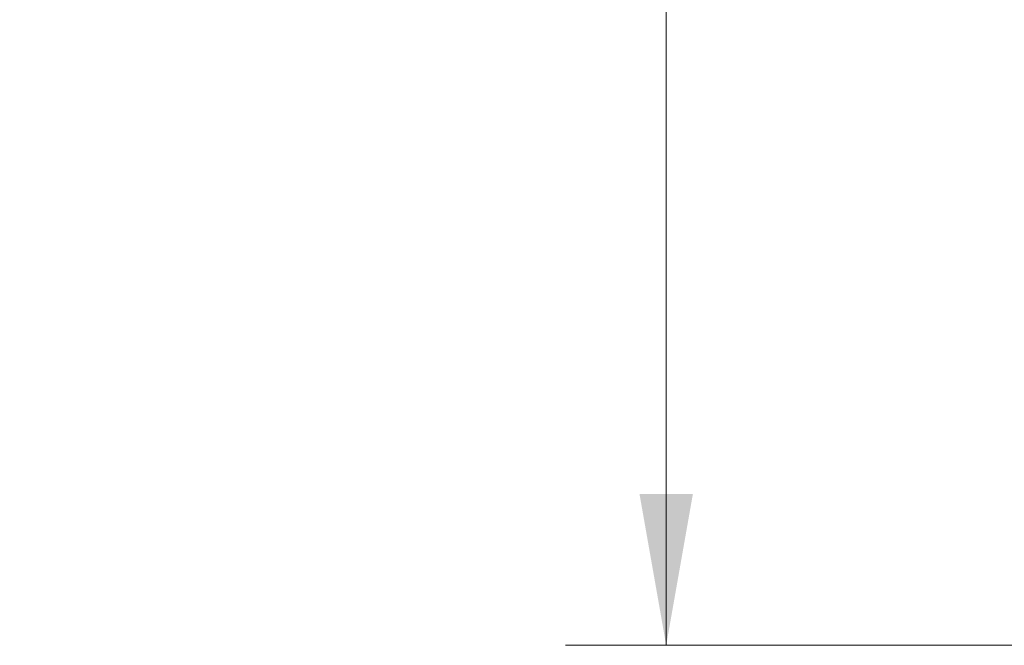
# Model space of a CAD drawing. Header units: millimetres. Extents: x 4 to 836, y 5 to 589.
# Tile 88 of 154: x 587 to 606, y 268 to 280. Entities that reach past the tile are written whole.
import ezdxf

# ---------------------------------------------------------------- set-up
doc = ezdxf.new("R2010")
doc.units = ezdxf.units.MM
doc.layers.add('1', color=7, linetype='Continuous', true_color=0xffffff)
doc.styles.add('ideas_simplex', font='simplex.shx')
doc.dimstyles.get("Standard").update_dxf_attribs({"dimtxt": 0.18, "dimasz": 0.18, "dimexe": 0.18, "dimexo": 0.0625, "dimgap": 0.09, "dimtad": 0, "dimtih": 1, "dimtoh": 1, "dimdec": 4, "dimzin": 0, "dimdsep": 46, "dimtxsty": 'Standard', "dimcen": 0.09, "dimadec": 0, "dimazin": 0, "dimtfac": 1, "dimtdec": 4, "dimtofl": 0, "dimtmove": 0, "dimatfit": 3, "dimfxl": 1, "dimtolj": 1, "dimtzin": 0, "dimarcsym": 0})

# ---------------------------------------------------------------- blocks, each defined once
blk = doc.blocks.new('_U7')
at = {"layer": '1', "color": 152, "lineweight": 13}
for p, q in [((695.062702, 354.711299), (597.434386, 354.711299)), ((663.288624, 267.843936), (597.434386, 267.843936))]:
    blk.add_line(p, q, dxfattribs=at)
at = {"layer": '1', "color": 27, "lineweight": 13}
blk.add_line((599.434386, 267.843936), (599.434386, 354.711299), dxfattribs=at)
at = {"layer": '1', "color": 87, "lineweight": 25}
for p, q in [((597.934386, 318.380118), (592.309386, 318.380118)), ((592.309386, 318.380118), (592.309386, 316.880118)), ((597.934386, 316.880118), (597.934386, 318.380118)), ((592.309386, 305.675118), (592.309386, 304.175118)), ((597.934386, 304.175118), (597.934386, 305.675118)), ((592.309386, 304.175118), (597.934386, 304.175118))]:
    blk.add_line(p, q, dxfattribs=at)
at = {"layer": '1', "color": 27, "lineweight": 18}
for points in [[(599.434386, 354.711299), (599.963367, 351.711301), (598.905405, 351.711297)], [(599.434386, 267.843936), (598.905405, 270.843935), (599.963367, 270.843938)]]:
    blk.add_solid(points, dxfattribs=at)
at = {"layer": '1', "color": 87, "linetype": 'Continuous', "lineweight": 25, "char_height": 3, "attachment_point": 7, "rotation": 90, "line_spacing_factor": 1.204819, "style": 'ideas_simplex'}
for s, insert in [('\\W1.2280;86,9', (590.468386, 305.622618)), ('\\W1.2097;3.42', (597.780886, 305.622618))]:
    blk.add_mtext(s, dxfattribs=dict(at, insert=insert))

msp = doc.modelspace()

# ---------------------------------------------------------------- dimensions: what is measured, and where the dimension line sits
at = {"layer": '1', "color": 87, "linetype": 'Continuous', "lineweight": 25}
dim = msp.add_linear_dim(base=(599.434, 267.844), p1=(701.22, 354.711), p2=(665.789, 267.844), angle=90, text='<>\\P[\\C87;{\\H1.00x;\\Fsimplex.shx;3.42\\Fsimplex.shx;}\\C87; ]', dimstyle='Standard', override={"dimtxt": 3, "dimasz": 3, "dimexe": 2, "dimexo": 2.5, "dimgap": 1.5, "dimtad": 1, "dimtih": 0, "dimtoh": 0, "dimdec": 1, "dimlfac": 1, "dimzin": 8, "dimdsep": 44, "dimlunit": 2, "dimtxsty": 'ideas_simplex', "dimsah": 1, "dimse1": 0, "dimse2": 0, "dimsd1": 0, "dimsd2": 0, "dimclrd": 27, "dimclre": 152, "dimclrt": 87, "dimtol": 0, "dimtm": -0.1, "dimtfac": 0.5, "dimtdec": 2, "dimtofl": 1, "dimtmove": 0, "dimtzin": 8, "dimlwd": 13, "dimlwe": 13}, dxfattribs=at)
dim.commit()
dim.dimension.update_dxf_attribs({"geometry": '_U7', "text_midpoint": (599.434, 311.278), "dimtype": 160})

doc.saveas('drawing.dxf')
